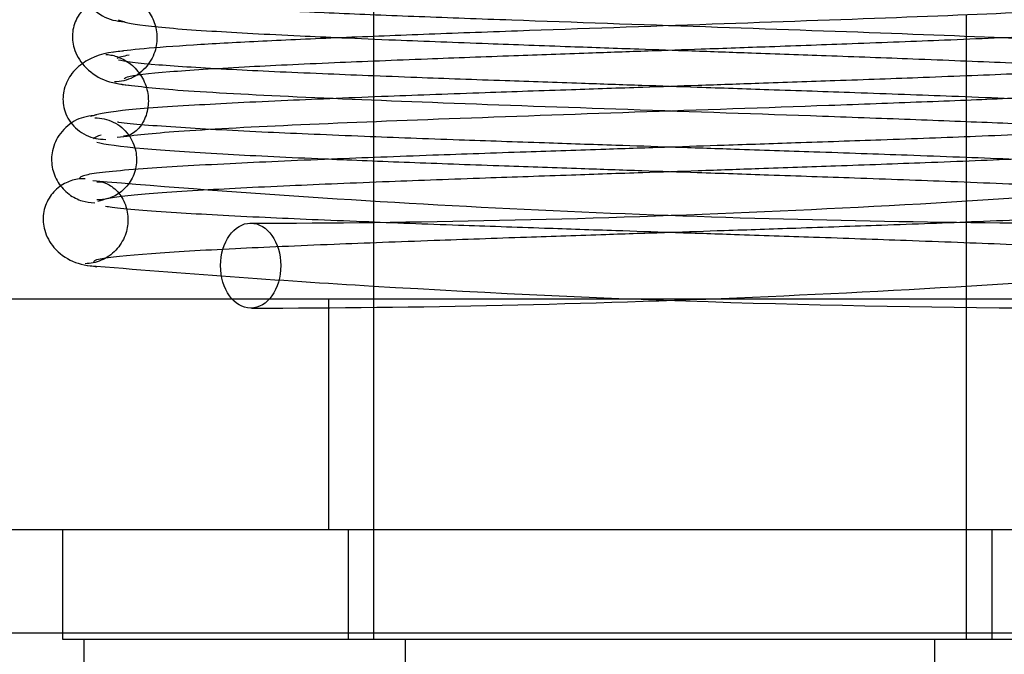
# Model space of a CAD drawing. Header units: inches. Extents: x 0 to 120, y -1 to 80.
# Tile 39 of 64: x 34.31 to 34.715, y 65.193 to 65.455. Entities that reach past the tile are written whole.
import ezdxf
from ezdxf.lldxf.tags import DXFTag

# ---------------------------------------------------------------- set-up
doc = ezdxf.new("R2010")
doc.units = ezdxf.units.IN
doc.header["$MEASUREMENT"] = 0
for name, color, linetype in [('COM51497', 7, 'Continuous'), ('COM70220', 7, 'Continuous'), ('Default', 7, 'Continuous'), ('SCC19011', 7, 'Continuous'), ('SPR20280', 7, 'Continuous'), ('WAF25367', 7, 'Continuous')]:
    doc.layers.add(name, color=color, linetype=linetype)
tags = doc.linetypes.add('HIDDEN2', pattern=[0.1875, 0.125, -0.0625]).pattern_tags.tags
tags[6:7] = [DXFTag(74, 4), DXFTag(75, 0), DXFTag(340, '0'), DXFTag(46, 0.0), DXFTag(50, 0.0), DXFTag(44, 0.0), DXFTag(45, 0.0)]
tags[4:5] = [DXFTag(74, 4), DXFTag(75, 0), DXFTag(340, '0'), DXFTag(46, 0.0), DXFTag(50, 0.0), DXFTag(44, 0.0), DXFTag(45, 0.0)]

# ---------------------------------------------------------------- blocks, each defined once
blk = doc.blocks.new('SE6')
at = {"layer": 'COM51497', "color": 7, "linetype": 'Continuous'}
for p, q in [((35.0234964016, 65.33970065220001), (34.1319964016, 65.33970065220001)), ((35.0234964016, 65.24470065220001), (34.1319964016, 65.24470065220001))]:
    blk.add_line(p, q, dxfattribs=at)
at = {"layer": 'COM51497', "color": 7, "linetype": 'HIDDEN2'}
blk.add_line((34.4372464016, 65.33970065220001), (34.4372464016, 65.24470065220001), dxfattribs=at)
at = {"layer": 'COM70220', "color": 7, "linetype": 'HIDDEN2'}
blk.add_line((43.0627464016, 65.2022006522), (26.0927464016, 65.2022006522), dxfattribs=at)
at = {"layer": 'SCC19011', "color": 7, "linetype": 'Continuous'}
for p, q in [((34.4557464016, 65.4626024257), (34.4557464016, 65.4477764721)), ((34.6997464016, 65.4064857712), (34.6997464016, 65.421654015)), ((34.4557464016, 65.4127199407), (34.4557464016, 65.3979261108)), ((34.6997464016, 65.33970065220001), (34.6997464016, 65.3714814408)), ((34.4557464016, 65.3629316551), (34.4557464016, 65.33970065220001)), ((34.3367464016, 65.0187006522), (34.3367464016, 65.19970065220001)), ((34.4688611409, 65.0187006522), (34.4688611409, 65.19970065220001)), ((34.6866316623, 65.0187006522), (34.6866316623, 65.19970065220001))]:
    blk.add_line(p, q, dxfattribs=at)
at = {"layer": 'SCC19011', "color": 7, "linetype": 'HIDDEN2'}
for p, q in [((34.6997464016, 65.421654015), (34.6997464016, 65.4567145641)), ((34.4557464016, 65.4477764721), (34.4557464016, 65.4127199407)), ((34.6997464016, 65.3714814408), (34.6997464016, 65.4064857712)), ((34.4557464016, 65.3979261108), (34.4557464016, 65.3629316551)), ((34.4557464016, 65.33970065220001), (34.4557464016, 65.19970065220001)), ((34.6997464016, 65.19970065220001), (34.6997464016, 65.33970065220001))]:
    blk.add_line(p, q, dxfattribs=at)
at = {"layer": 'SPR20280', "color": 7, "linetype": 'Continuous'}
for centre, radius, start, end in [((34.3530767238, 65.472107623), 0.0181247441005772, 90.29624964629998, 270.6354187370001), ((34.7566544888, 70.3208124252), 4.984858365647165, 265.1825241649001, 266.537638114)]:
    blk.add_arc(centre, radius, start, end, dxfattribs=at)
at = {"layer": 'SPR20280', "color": 7, "linetype": 'HIDDEN2'}
for centre, radius, start, end in [((34.7554130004, 70.2901746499), 4.919234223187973, 265.1584212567, 269.5796325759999), ((34.4000798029, 70.2901746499), 4.919234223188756, 270.0554439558, 274.8415787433), ((34.3988383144, 70.3208124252), 4.984858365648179, 270.0775561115, 274.8174758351), ((34.7566544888, 70.3208124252), 4.984858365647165, 266.537638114, 269.9224438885)]:
    blk.add_arc(centre, radius, start, end, dxfattribs=at)
blk.add_ellipse((34.405212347, 65.3534506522), major_axis=(3.414809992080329e-17, 0.01750000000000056), ratio=0.7071067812, dxfattribs=at)
for points, knots in [([(34.34917092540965, 65.4640414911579), (34.3482613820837, 65.46405176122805), (34.34674721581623, 65.46403925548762), (34.34393817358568, 65.46353638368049), (34.3411504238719, 65.46251929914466), (34.33843727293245, 65.46091530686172), (34.33599705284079, 65.45873039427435), (34.33399479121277, 65.45602805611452), (34.33257529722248, 65.45293487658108), (34.33154420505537, 65.44827211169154), (34.3322753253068, 65.44220846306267), (34.33643486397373, 65.43490875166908), (34.3449778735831, 65.42907651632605), (34.35127975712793, 65.4281525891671), (34.35526890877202, 65.42770727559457)], [0, 0, 0, 0, 0.0420913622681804, 0.081646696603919, 0.1201912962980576, 0.1592904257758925, 0.2003163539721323, 0.2443071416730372, 0.2919703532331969, 0.3437823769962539, 0.4630608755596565, 0.6155090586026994, 0.7972418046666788, 1, 1, 1, 1]), ([(34.3552770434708, 65.46270611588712), (34.35593477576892, 65.46281920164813), (34.35702135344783, 65.46281256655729), (34.36093801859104, 65.46072650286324), (34.36467236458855, 65.456318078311), (34.36652859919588, 65.45101150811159), (34.3667347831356, 65.44655370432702), (34.36630409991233, 65.4431606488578), (34.3651524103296, 65.43963334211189), (34.36316301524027, 65.4361983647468), (34.3603379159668, 65.43315963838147), (34.35687535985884, 65.43083622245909), (34.35292814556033, 65.42935676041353), (34.3505491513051, 65.4291444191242), (34.34915602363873, 65.42904848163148)], [0, 0, 0, 0, 0.1741724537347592, 0.3256295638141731, 0.4575211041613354, 0.5713570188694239, 0.6216584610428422, 0.6703787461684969, 0.7210802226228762, 0.7741729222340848, 0.8293979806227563, 0.8860025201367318, 0.9430848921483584, 1, 1, 1, 1]), ([(34.80717032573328, 65.44123419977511), (34.79963472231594, 65.44214267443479), (34.7855101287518, 65.44373833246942), (34.73602308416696, 65.44636593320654), (34.67006628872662, 65.44900227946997), (34.59197447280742, 65.45171926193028), (34.52442933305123, 65.45402776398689), (34.47389952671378, 65.45589768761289), (34.43865365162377, 65.45732736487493), (34.40780494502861, 65.45877555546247), (34.38254147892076, 65.46022974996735), (34.36287826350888, 65.46173466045), (34.35663532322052, 65.46265760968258), (34.35313881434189, 65.46320234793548)], [0, 0, 0, 0, 0.11520463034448, 0.2331583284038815, 0.3539335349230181, 0.4774277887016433, 0.6036619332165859, 0.6680437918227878, 0.7330929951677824, 0.7988074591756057, 0.8652170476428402, 0.9322827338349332, 1, 1, 1, 1]), ([(34.3534593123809, 65.43016242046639), (34.35309839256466, 65.43050266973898), (34.35382953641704, 65.43150575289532), (34.36855975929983, 65.43324246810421), (34.39946318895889, 65.43519526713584), (34.43690165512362, 65.43696122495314), (34.47525838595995, 65.43851505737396), (34.51108234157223, 65.43984571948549), (34.54191108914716, 65.44094475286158), (34.56781862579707, 65.44185365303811), (34.59276242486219, 65.44272580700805), (34.62103789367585, 65.44372161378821), (34.65511565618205, 65.44495363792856), (34.69335471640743, 65.44642663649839), (34.732971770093, 65.44814387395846), (34.76956467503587, 65.45009598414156), (34.79804458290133, 65.45233979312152), (34.80255922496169, 65.45380007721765), (34.80478162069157, 65.45468949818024)], [0.0521707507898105, 0.0521707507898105, 0.0521707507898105, 0.0521707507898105, 0.0958626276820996, 0.1829683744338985, 0.26118357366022, 0.3304706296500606, 0.3907088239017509, 0.4418475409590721, 0.4838360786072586, 0.5166602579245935, 0.5458021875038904, 0.5835599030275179, 0.6303746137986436, 0.6862392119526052, 0.7511598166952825, 0.8251035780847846, 0.9080331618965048, 1, 1, 1, 1]), ([(34.44264011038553, 65.44728352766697), (34.44975150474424, 65.44697148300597), (34.46887165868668, 65.44616725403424), (34.50037714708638, 65.44495363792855), (34.53445490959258, 65.44372161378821), (34.56273037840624, 65.44272580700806), (34.58767417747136, 65.44185365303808), (34.61358171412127, 65.44094475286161), (34.6444104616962, 65.43984571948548), (34.68023441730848, 65.43851505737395), (34.71859114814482, 65.43696122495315), (34.75602961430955, 65.43519526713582), (34.7869330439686, 65.43324246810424), (34.79858407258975, 65.43186879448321), (34.80095894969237, 65.4311821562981)], [0.2783530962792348, 0.2783530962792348, 0.2783530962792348, 0.2783530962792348, 0.3137607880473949, 0.3696253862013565, 0.4164400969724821, 0.4541978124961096, 0.4833397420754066, 0.5161639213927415, 0.5581524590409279, 0.6092911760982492, 0.6695293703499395, 0.7388164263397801, 0.8170316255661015, 0.9041373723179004, 0.9041373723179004, 0.9041373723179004, 0.9041373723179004]), ([(34.34556661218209, 65.440412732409), (34.34630565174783, 65.44035875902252), (34.3475317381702, 65.44024006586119), (34.35006574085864, 65.43961122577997), (34.35270288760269, 65.438515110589), (34.35535739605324, 65.4368785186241), (34.35782013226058, 65.43470783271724), (34.35992677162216, 65.43206455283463), (34.36154683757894, 65.42907226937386), (34.36301950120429, 65.42462431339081), (34.36336095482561, 65.41888094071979), (34.36129762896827, 65.41209921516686), (34.3564384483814, 65.40711273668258), (34.35428418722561, 65.40681054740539), (34.35284261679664, 65.40677832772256)], [0, 0, 0, 0, 0.0473333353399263, 0.0904853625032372, 0.1313120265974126, 0.1716448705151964, 0.2129832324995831, 0.2563548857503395, 0.3024021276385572, 0.3515890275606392, 0.4633029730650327, 0.6078617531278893, 0.7869637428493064, 1, 1, 1, 1]), ([(34.80519638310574, 65.43885799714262), (34.80554955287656, 65.43859818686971), (34.80513203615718, 65.43770556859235), (34.79142163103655, 65.43610550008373), (34.76135243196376, 65.43420820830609), (34.72359467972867, 65.43247121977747), (34.68456063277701, 65.43093421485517), (34.64811557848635, 65.42961311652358), (34.61670589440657, 65.42852290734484), (34.59010077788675, 65.42761803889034), (34.5642580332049, 65.4267441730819), (34.53473783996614, 65.42574215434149), (34.49914787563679, 65.42450669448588), (34.45897993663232, 65.42303410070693), (34.41724837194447, 65.42132149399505), (34.37878052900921, 65.41937998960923), (34.34757718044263, 65.41715342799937), (34.34210739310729, 65.41570827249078), (34.33929144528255, 65.4148282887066)], [0.0593105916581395, 0.0593105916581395, 0.0593105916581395, 0.0593105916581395, 0.0946044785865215, 0.1809035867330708, 0.2586064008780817, 0.3275375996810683, 0.3875519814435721, 0.4384775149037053, 0.4802040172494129, 0.5126619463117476, 0.5421123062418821, 0.5803019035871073, 0.627512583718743, 0.6837490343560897, 0.7490680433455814, 0.8235325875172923, 0.9071551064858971, 1, 1, 1, 1]), ([(34.71526729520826, 65.42225365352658), (34.70833032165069, 65.42254006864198), (34.68877503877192, 65.42331777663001), (34.65634492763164, 65.42450669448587), (34.62075496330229, 65.42574215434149), (34.59123477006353, 65.4267441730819), (34.56539202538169, 65.42761803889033), (34.53878690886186, 65.42852290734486), (34.50737722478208, 65.42961311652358), (34.47093217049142, 65.43093421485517), (34.43189812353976, 65.43247121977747), (34.39414037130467, 65.43420820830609), (34.36407117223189, 65.43610550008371), (34.35278878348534, 65.43742220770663), (34.35085521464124, 65.43807295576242)], [0.2834425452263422, 0.2834425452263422, 0.2834425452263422, 0.2834425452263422, 0.3162509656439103, 0.3724874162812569, 0.4196980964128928, 0.457887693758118, 0.4873380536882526, 0.5197959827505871, 0.5615224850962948, 0.6124480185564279, 0.6724624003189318, 0.7413935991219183, 0.8190964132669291, 0.9053955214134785, 0.9053955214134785, 0.9053955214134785, 0.9053955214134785]), ([(34.35102047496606, 65.42826874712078), (34.35792225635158, 65.42735855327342), (34.37095823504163, 65.4257571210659), (34.41861933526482, 65.42313155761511), (34.48317113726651, 65.42049073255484), (34.56068705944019, 65.41777633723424), (34.62849183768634, 65.41546707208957), (34.67952378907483, 65.41359894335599), (34.71545577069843, 65.41216910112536), (34.74743650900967, 65.4107204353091), (34.77370041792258, 65.40926500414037), (34.79426654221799, 65.40775943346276), (34.80125357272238, 65.40683744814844), (34.80519049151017, 65.40629250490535)], [0, 0, 0, 0, 0.1136705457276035, 0.2305402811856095, 0.3505181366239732, 0.4737382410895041, 0.6000633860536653, 0.6647045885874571, 0.7301542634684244, 0.7963880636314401, 0.8634391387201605, 0.93131517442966, 1, 1, 1, 1]), ([(34.34192052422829, 65.41547418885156), (34.33875905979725, 65.41505772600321), (34.33341170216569, 65.41418127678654), (34.32646186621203, 65.40838425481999), (34.32324812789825, 65.40112717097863), (34.32308493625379, 65.39413407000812), (34.32552123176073, 65.38762373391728), (34.33001966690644, 65.38272361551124), (34.33556920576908, 65.37984305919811), (34.33910956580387, 65.37945453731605), (34.34101333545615, 65.37928377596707)], [0, 0, 0, 0, 0.1560888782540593, 0.3116008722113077, 0.4548106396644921, 0.5808163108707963, 0.7020691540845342, 0.8155358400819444, 0.9157688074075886, 1, 1, 1, 1]), ([(34.34101710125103, 65.41428114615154), (34.34243560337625, 65.41422295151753), (34.34487575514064, 65.41407961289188), (34.34878857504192, 65.41269211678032), (34.35221237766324, 65.41045197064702), (34.35583193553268, 65.40659803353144), (34.35832275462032, 65.40082131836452), (34.35837354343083, 65.39403401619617), (34.3559928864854, 65.38783145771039), (34.35168444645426, 65.38321736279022), (34.34642658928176, 65.38070269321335), (34.34356515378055, 65.38052230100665), (34.34192490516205, 65.38047566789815)], [0, 0, 0, 0, 0.0686197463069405, 0.1394056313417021, 0.2107611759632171, 0.2810010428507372, 0.4120919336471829, 0.5304826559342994, 0.6515782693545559, 0.7728822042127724, 0.8896398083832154, 1, 1, 1, 1]), ([(34.81735738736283, 65.39088960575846), (34.8134330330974, 65.3916741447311), (34.79832681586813, 65.39320702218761), (34.7621867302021, 65.39532100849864), (34.72014068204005, 65.39717981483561), (34.67810330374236, 65.3987813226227), (34.63951470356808, 65.40013230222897), (34.60670388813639, 65.40123743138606), (34.57936137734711, 65.40214703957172), (34.55317674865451, 65.40301900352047), (34.52366287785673, 65.40401326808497), (34.48837049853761, 65.40524083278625), (34.44920074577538, 65.40670350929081), (34.40924904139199, 65.40840156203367), (34.37319682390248, 65.41032112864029), (34.35596636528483, 65.4117321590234), (34.35062993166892, 65.41246011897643), (34.35044611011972, 65.41248580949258)], [0.0983947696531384, 0.0983947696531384, 0.0983947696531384, 0.0983947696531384, 0.1871554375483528, 0.2663663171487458, 0.3361657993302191, 0.3965869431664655, 0.4477092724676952, 0.4895814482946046, 0.5222602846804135, 0.5512647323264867, 0.5888192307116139, 0.6353250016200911, 0.6907383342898, 0.7550066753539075, 0.8280360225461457, 0.9097130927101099, 0.9127048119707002, 0.9127048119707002, 0.9127048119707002, 0.9127048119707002]), ([(34.34238035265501, 65.37996510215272), (34.3449261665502, 65.38082527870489), (34.34995267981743, 65.38224000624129), (34.3803469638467, 65.38442998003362), (34.41817372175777, 65.38634810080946), (34.45945152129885, 65.38804667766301), (34.4993461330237, 65.38951175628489), (34.53479750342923, 65.39074371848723), (34.56426776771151, 65.39174451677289), (34.59010536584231, 65.39261827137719), (34.6167679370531, 65.39352435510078), (34.64842566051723, 65.3946256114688), (34.68547302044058, 65.39598477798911), (34.72564765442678, 65.39761382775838), (34.76522782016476, 65.39953510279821), (34.79777039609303, 65.40175989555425), (34.81457915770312, 65.40388014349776), (34.81541816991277, 65.4051896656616), (34.81497997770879, 65.40566578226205)], [0, 0, 0, 0, 0.0909912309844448, 0.1731580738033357, 0.2464979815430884, 0.3109571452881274, 0.3665426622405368, 0.4132687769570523, 0.4511042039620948, 0.4803009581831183, 0.5125069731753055, 0.5539869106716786, 0.604779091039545, 0.6649260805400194, 0.7344419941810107, 0.8134004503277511, 0.9019189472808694, 0.9500215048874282, 0.9500215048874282, 0.9500215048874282, 0.9500215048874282]), ([(34.43863600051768, 65.39728318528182), (34.44943350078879, 65.3968202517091), (34.47225600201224, 65.39590273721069), (34.5070671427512, 65.39462561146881), (34.53872486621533, 65.39352435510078), (34.56538743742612, 65.39261827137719), (34.59122503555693, 65.39174451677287), (34.6206952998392, 65.39074371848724), (34.65614667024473, 65.38951175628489), (34.69604128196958, 65.38804667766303), (34.73731908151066, 65.38634810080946), (34.77514583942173, 65.38442998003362), (34.805540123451, 65.38224000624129), (34.81056663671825, 65.38082527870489), (34.81311245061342, 65.37996510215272)], [0.3442741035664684, 0.3442741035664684, 0.3442741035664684, 0.3442741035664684, 0.3952209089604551, 0.4460130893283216, 0.4874930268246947, 0.5196990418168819, 0.5488957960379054, 0.5867312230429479, 0.6334573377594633, 0.6890428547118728, 0.7535020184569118, 0.8268419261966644, 0.9090087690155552, 1, 1, 1, 1]), ([(34.3418557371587, 65.3880079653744), (34.3432065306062, 65.38803314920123), (34.34534933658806, 65.38787236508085), (34.3503425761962, 65.3846124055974), (34.35385268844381, 65.37909630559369), (34.3549158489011, 65.37352924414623), (34.35451672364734, 65.36912903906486), (34.35362618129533, 65.3658423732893), (34.35204419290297, 65.36263002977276), (34.34978507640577, 65.35970688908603), (34.34694493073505, 65.35728501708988), (34.34374368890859, 65.35553063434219), (34.34028838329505, 65.35445748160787), (34.33826314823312, 65.35430343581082), (34.33708200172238, 65.3542339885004)], [0, 0, 0, 0, 0.1793811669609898, 0.337596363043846, 0.4750730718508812, 0.5906637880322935, 0.6418410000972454, 0.6929407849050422, 0.7444092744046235, 0.7962018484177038, 0.8479806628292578, 0.8993222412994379, 0.94996242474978, 1, 1, 1, 1]), ([(34.34551131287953, 65.3779192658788), (34.34628873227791, 65.37779156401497), (34.35208757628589, 65.37694531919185), (34.37122735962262, 65.37539503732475), (34.40806812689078, 65.37344066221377), (34.44858308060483, 65.37172189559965), (34.48809938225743, 65.3702481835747), (34.52357060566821, 65.36901562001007), (34.55315712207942, 65.36801953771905), (34.57935729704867, 65.36714727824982), (34.60667433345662, 65.36623815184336), (34.63935164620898, 65.36513735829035), (34.67760178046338, 65.36380039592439), (34.71898822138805, 65.36223136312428), (34.75999516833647, 65.36043497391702), (34.79471406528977, 65.35842842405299), (34.80879932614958, 65.35700018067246), (34.81222916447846, 65.3562795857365)], [0.077114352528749, 0.077114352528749, 0.077114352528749, 0.077114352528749, 0.0918600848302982, 0.1746853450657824, 0.2485323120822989, 0.313361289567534, 0.3691483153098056, 0.4158976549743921, 0.4536068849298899, 0.4827100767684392, 0.5154761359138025, 0.5574059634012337, 0.6084984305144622, 0.6687214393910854, 0.7380462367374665, 0.8163847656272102, 0.9037349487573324, 0.9037349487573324, 0.9037349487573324, 0.9037349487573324])]:
    blk.add_open_spline(points, degree=3, knots=knots, dxfattribs=at)
at = {"layer": 'SPR20280', "color": 7, "linetype": 'Continuous'}
for points, knots in [([(34.80235398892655, 65.46320234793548), (34.79568483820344, 65.4623022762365), (34.78304660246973, 65.46071672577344), (34.73607174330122, 65.45811153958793), (34.67204010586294, 65.45548346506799), (34.59476720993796, 65.45277435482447), (34.5269133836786, 65.45046452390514), (34.47566662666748, 65.44859202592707), (34.43947382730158, 65.44715609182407), (34.40716920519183, 65.44569924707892), (34.3805424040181, 65.44423348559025), (34.35958929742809, 65.44271513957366), (34.35238768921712, 65.44178456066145), (34.34832247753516, 65.44123419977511)], [0, 0, 0, 0, 0.112746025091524, 0.2289246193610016, 0.3484573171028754, 0.4714947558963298, 0.5979155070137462, 0.6627140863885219, 0.7283992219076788, 0.7949479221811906, 0.862393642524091, 0.9307484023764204, 1, 1, 1, 1]), ([(34.35071118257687, 65.45468949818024), (34.35293357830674, 65.45380007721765), (34.3574482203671, 65.45233979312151), (34.38592812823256, 65.45009598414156), (34.41667925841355, 65.44845551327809), (34.43671264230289, 65.44754362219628), (34.44264011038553, 65.44728352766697)], [0, 0, 0, 0, 0.0919668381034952, 0.1748964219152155, 0.2488401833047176, 0.2783530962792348, 0.2783530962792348, 0.2783530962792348, 0.2783530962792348]), ([(34.35283673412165, 65.44177757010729), (34.34710313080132, 65.44133171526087), (34.34032611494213, 65.44032097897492), (34.33162869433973, 65.43329088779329), (34.32866873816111, 65.42765795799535), (34.3278908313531, 65.42294906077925), (34.32804671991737, 65.41943606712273), (34.3290474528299, 65.41580975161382), (34.33098501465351, 65.412316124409), (34.3338452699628, 65.40926764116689), (34.33742383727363, 65.4069833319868), (34.34156973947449, 65.40559788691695), (34.34409964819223, 65.40546888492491), (34.34560048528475, 65.40542458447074)], [0, 0, 0, 0, 0.3373767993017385, 0.4765847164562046, 0.5939457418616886, 0.6439926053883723, 0.6908568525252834, 0.7382130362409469, 0.7870775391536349, 0.8378772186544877, 0.8905209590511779, 0.9446588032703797, 1, 1, 1, 1]), ([(34.35030231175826, 65.40629250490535), (34.35761774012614, 65.40719207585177), (34.37136712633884, 65.40877382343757), (34.42020145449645, 65.41138315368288), (34.48567213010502, 65.4140082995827), (34.56354953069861, 65.41672103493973), (34.63117363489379, 65.41903114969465), (34.68193957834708, 65.42090625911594), (34.7174649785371, 65.42234284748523), (34.74865709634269, 65.4238002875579), (34.77430245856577, 65.42526602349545), (34.79437332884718, 65.42678520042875), (34.8008415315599, 65.42771789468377), (34.80447232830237, 65.42826874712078)], [0, 0, 0, 0, 0.1142937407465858, 0.2315584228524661, 0.3518813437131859, 0.4751840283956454, 0.6015015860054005, 0.6660383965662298, 0.7313204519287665, 0.7973472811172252, 0.8641543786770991, 0.9317064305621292, 1, 1, 1, 1]), ([(34.81246321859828, 65.41456571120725), (34.8114265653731, 65.41379837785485), (34.80819521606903, 65.4124420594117), (34.78229597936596, 65.41032112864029), (34.74624376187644, 65.40840156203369), (34.70629205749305, 65.40670350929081), (34.66712230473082, 65.40524083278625), (34.6318299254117, 65.40401326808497), (34.60231605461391, 65.40301900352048), (34.57613142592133, 65.40214703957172), (34.54878891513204, 65.40123743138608), (34.51597809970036, 65.40013230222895), (34.47738949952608, 65.39878132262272), (34.43535212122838, 65.39717981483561), (34.39330607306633, 65.39532100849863), (34.35716598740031, 65.39320702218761), (34.33636959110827, 65.39109674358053), (34.3346026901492, 65.38978406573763), (34.33481125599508, 65.38920761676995)], [0.0079560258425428, 0.0079560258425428, 0.0079560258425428, 0.0079560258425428, 0.0902869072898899, 0.1719639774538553, 0.2449933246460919, 0.3092616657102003, 0.3646749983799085, 0.4111807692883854, 0.4487352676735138, 0.4777397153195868, 0.5104185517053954, 0.5522907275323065, 0.6034130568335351, 0.6638342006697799, 0.7336336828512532, 0.8128445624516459, 0.9016052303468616, 0.9648764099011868, 0.9648764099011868, 0.9648764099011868, 0.9648764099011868]), ([(34.3418819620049, 65.40426329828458), (34.34466420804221, 65.40340704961), (34.35772240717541, 65.40175989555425), (34.39026498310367, 65.39953510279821), (34.42017939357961, 65.39808301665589), (34.43668614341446, 65.39736678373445), (34.43863600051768, 65.39728318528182)], [0.0980810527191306, 0.0980810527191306, 0.0980810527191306, 0.0980810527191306, 0.1865995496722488, 0.2655580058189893, 0.3350739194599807, 0.3442741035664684, 0.3442741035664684, 0.3442741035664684, 0.3442741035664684]), ([(34.33708779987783, 65.38923022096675), (34.33619678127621, 65.38922949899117), (34.33468853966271, 65.38920264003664), (34.3319256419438, 65.38866877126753), (34.32918301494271, 65.38763306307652), (34.3265057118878, 65.38602351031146), (34.32408480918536, 65.38384451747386), (34.32208057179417, 65.3811528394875), (34.32063919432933, 65.37807107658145), (34.31955764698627, 65.37345853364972), (34.32013176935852, 65.36741667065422), (34.3240322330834, 65.3601390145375), (34.33214394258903, 65.35433363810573), (34.33810624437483, 65.35343789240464), (34.34184867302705, 65.35300909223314)], [0, 0, 0, 0, 0.0394799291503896, 0.0780267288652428, 0.117050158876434, 0.1577954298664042, 0.2011902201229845, 0.2478129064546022, 0.2979654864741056, 0.3517973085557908, 0.472994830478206, 0.6248981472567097, 0.8034762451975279, 1, 1, 1, 1]), ([(34.3408038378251, 65.35490207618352), (34.34050752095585, 65.35536837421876), (34.34192986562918, 65.35651715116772), (34.36077873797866, 65.35842842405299), (34.39549763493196, 65.36043497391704), (34.43650458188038, 65.36223136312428), (34.47789102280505, 65.3638003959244), (34.51614115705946, 65.36513735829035), (34.54881846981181, 65.36623815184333), (34.57613550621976, 65.36714727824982), (34.60233568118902, 65.36801953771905), (34.63192219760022, 65.36901562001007), (34.66739342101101, 65.3702481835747), (34.7069097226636, 65.37172189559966), (34.74742467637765, 65.37344066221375), (34.78426544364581, 65.37539503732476), (34.81147194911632, 65.37759870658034), (34.81499788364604, 65.37902493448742), (34.81633252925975, 65.37985749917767)], [0.0402294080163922, 0.0402294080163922, 0.0402294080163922, 0.0402294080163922, 0.0962650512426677, 0.1836152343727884, 0.2619537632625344, 0.3312785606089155, 0.3915015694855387, 0.4425940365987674, 0.484523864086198, 0.5172899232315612, 0.5463931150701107, 0.5841023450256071, 0.6308516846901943, 0.6866387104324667, 0.7514676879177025, 0.8253146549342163, 0.9081399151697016, 0.9951320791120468, 0.9951320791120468, 0.9951320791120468, 0.9951320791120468])]:
    blk.add_open_spline(points, degree=3, knots=knots, dxfattribs=at)
at = {"layer": 'SPR20280', "color": 7, "linetype": 'HIDDEN2'}
for points in [[(34.35029642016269, 65.43885799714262), (34.35088991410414, 65.43929460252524), (34.35282300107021, 65.43973323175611), (34.35516920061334, 65.44021071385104)], [(34.34371281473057, 65.40722020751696), (34.34221532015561, 65.40667139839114), (34.34096810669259, 65.40616046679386), (34.34051282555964, 65.40566578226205)]]:
    blk.add_open_spline(points, degree=3, dxfattribs=at)
at = {"layer": 'WAF25367', "color": 7, "linetype": 'Continuous'}
for p, q in [((34.3277464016, 65.24470065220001), (34.3277464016, 65.19970065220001)), ((34.3277464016, 65.19970065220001), (34.8277464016, 65.19970065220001))]:
    blk.add_line(p, q, dxfattribs=at)
at = {"layer": 'WAF25367', "color": 7, "linetype": 'HIDDEN2'}
for p, q in [((34.4452464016, 65.24470065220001), (34.4452464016, 65.19970065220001)), ((34.7102464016, 65.19970065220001), (34.7102464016, 65.24470065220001))]:
    blk.add_line(p, q, dxfattribs=at)

msp = doc.modelspace()

# ---------------------------------------------------------------- block references
at = {"layer": 'Default'}
msp.add_blockref('SE6', (0, 0), dxfattribs=at)

doc.saveas('drawing.dxf')
